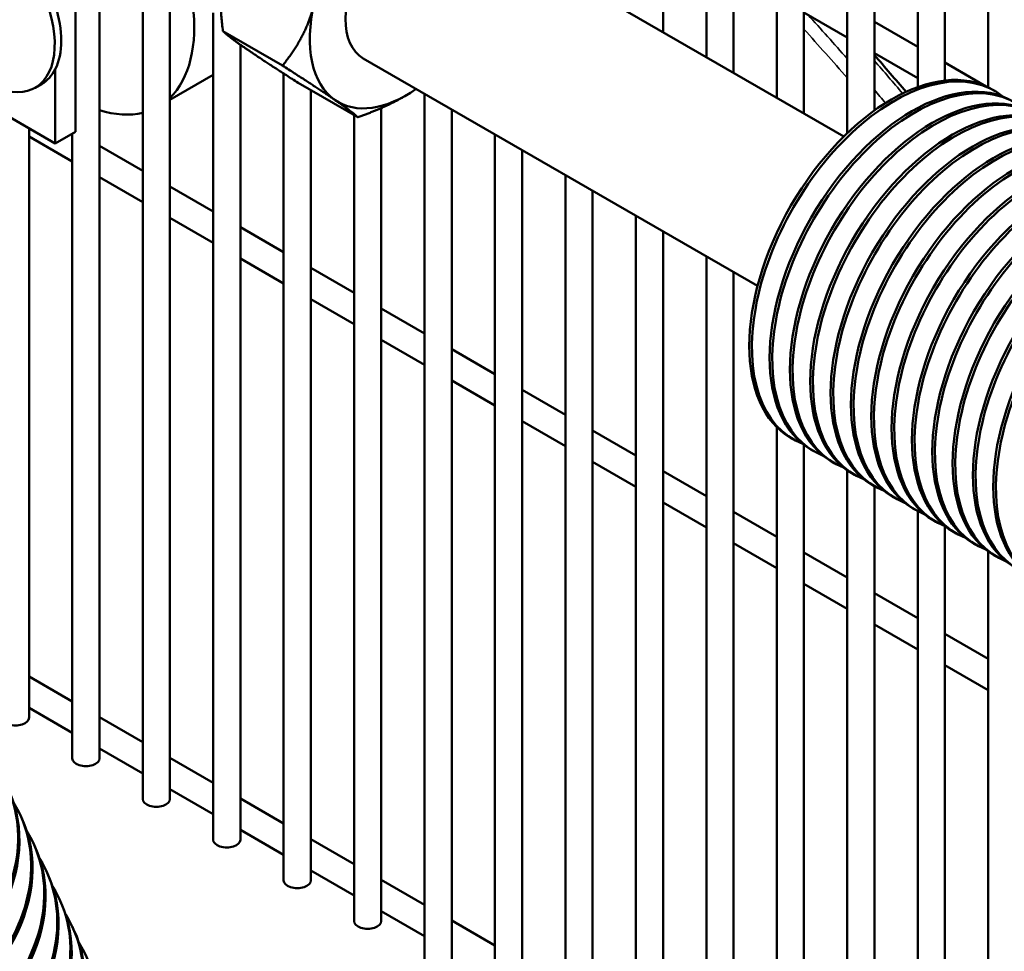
# Model space of a CAD drawing. Header units: inches. Extents: x 1 to 237, y 4 to 150.
# Tile 165 of 237: x 177.06 to 181.34, y 94.25 to 98.3. Entities that reach past the tile are written whole.
import ezdxf

# ---------------------------------------------------------------- set-up
doc = ezdxf.new("R2010")
doc.units = ezdxf.units.IN
doc.header["$LTSCALE"] = 7
doc.header["$MEASUREMENT"] = 0
doc.layers.add('Visible (ANSI)', color=7, linetype='Continuous', lineweight=50)
doc.layers.add('Visible Narrow (ANSI)', color=7, linetype='Continuous', lineweight=35)

msp = doc.modelspace()

# ---------------------------------------------------------------- linework, layer by layer
at = {"layer": 'Visible (ANSI)'}
for p, q in [((179.8529, 99.4457), (179.8529, 98.2452)), ((180.041, 99.2689), (180.041, 98.1366)), ((180.1591, 99.2689), (180.1591, 98.0684)), ((180.3472, 99.0921), (180.3472, 97.9598)), ((180.4653, 99.0921), (180.4653, 97.8916)), ((180.6534, 98.9153), (180.6534, 97.806)), ((180.7715, 98.9153), (180.7715, 97.9045)), ((180.6386, 97.7915), (178.9249, 98.7809)), ((180.9597, 98.7385), (180.9597, 98.0063)), ((181.0778, 98.7385), (181.0778, 98.0347)), ((181.2659, 98.5617), (181.2659, 98.0059)), ((177.2993, 97.8126), (177.2993, 98.4435)), ((177.403, 98.4061), (177.403, 95.0884)), ((177.5912, 98.4334), (177.5912, 94.9116)), ((177.7093, 98.4244), (177.7093, 94.9116)), ((177.8974, 98.3292), (177.8974, 94.7348)), ((180.4653, 98.3309), (180.6534, 98.2223)), ((180.7715, 98.2904), (180.9597, 98.1818)), ((178.1987, 98.1001), (177.9398, 98.2496)), ((178.0155, 98.1905), (178.0155, 94.7348)), ((180.7715, 98.1541), (180.9597, 98.0455)), ((180.2636, 97.142), (178.5499, 98.1314)), ((181.0778, 98.1136), (181.2579, 98.0096)), ((177.2109, 97.7616), (177.2109, 98.0846)), ((177.7093, 97.9508), (177.8974, 98.0594)), ((178.2036, 98.0653), (178.2036, 94.558)), ((177.1232, 98.0033), (177.1515, 98.0196)), ((178.5257, 97.8752), (178.2667, 98.0247)), ((178.3217, 97.9929), (178.3217, 94.558)), ((178.8161, 97.9777), (178.8161, 91.0757)), ((181.2952, 97.9898), (181.2839, 97.9963)), ((178.7374, 97.9712), (178.7274, 97.9654)), ((176.948, 97.9134), (177.2109, 97.7616)), ((178.628, 97.9154), (178.628, 94.3812)), ((178.9342, 97.9096), (178.9342, 90.8226)), ((178.5098, 97.8843), (178.5098, 94.3812)), ((177.0968, 97.8275), (177.0968, 95.2652)), ((177.2109, 97.7616), (177.2993, 97.8126)), ((177.2849, 97.8043), (177.2849, 95.0884)), ((177.0968, 97.7916), (177.2849, 97.683)), ((179.1223, 97.8009), (179.1223, 90.4154)), ((177.403, 97.7512), (177.5912, 97.6426)), ((179.2404, 97.7328), (179.2404, 90.1592)), ((177.403, 97.6148), (177.5912, 97.5062)), ((179.4285, 97.6241), (179.4285, 89.7613)), ((177.7093, 97.5744), (177.8974, 97.4658)), ((179.5466, 97.556), (179.5466, 89.5093)), ((177.7093, 97.438), (177.8974, 97.3294)), ((179.7347, 97.4473), (179.7347, 89.1068)), ((178.0155, 97.3976), (178.2036, 97.289)), ((179.8529, 97.3792), (179.8529, 88.8781)), ((178.0155, 97.2612), (178.2036, 97.1526)), ((180.041, 97.2705), (180.041, 88.9867)), ((178.3217, 97.2208), (178.5098, 97.1122)), ((180.1591, 97.2024), (180.1591, 89.0549)), ((178.3217, 97.0844), (178.5098, 96.9758)), ((178.628, 97.044), (178.8161, 96.9354)), ((178.628, 96.9076), (178.8161, 96.799)), ((178.9342, 96.8672), (179.1223, 96.7586)), ((178.9342, 96.7308), (179.1223, 96.6222)), ((179.2404, 96.6904), (179.4285, 96.5818)), ((179.2404, 96.554), (179.4285, 96.4454)), ((180.3472, 96.5282), (180.3472, 89.1635)), ((179.5466, 96.5136), (179.7347, 96.405)), ((180.4202, 96.4743), (180.4089, 96.4808)), ((180.4653, 96.4511), (180.4653, 89.2317)), ((180.5086, 96.4232), (180.4973, 96.4298)), ((179.5466, 96.3772), (179.7347, 96.2686)), ((180.597, 96.3722), (180.5857, 96.3787)), ((179.8529, 96.3368), (180.041, 96.2282)), ((180.6534, 96.3408), (180.6534, 89.3403)), ((180.6854, 96.3212), (180.674, 96.3277)), ((180.7737, 96.2701), (180.7624, 96.2767)), ((180.7715, 96.2714), (180.7715, 89.4085)), ((180.8621, 96.2191), (180.8508, 96.2256)), ((179.8529, 96.2004), (180.041, 96.0918)), ((180.1591, 96.16), (180.3472, 96.0514)), ((180.9505, 96.1681), (180.9392, 96.1746)), ((180.9597, 96.163), (180.9597, 89.5171)), ((181.0389, 96.117), (181.0276, 96.1236)), ((181.0778, 96.0983), (181.0778, 89.5853)), ((181.1273, 96.066), (181.116, 96.0725)), ((180.1591, 96.0236), (180.3472, 95.915)), ((181.2157, 96.015), (181.2044, 96.0215)), ((180.4653, 95.9832), (180.6534, 95.8746)), ((181.2659, 95.988), (181.2659, 89.6939)), ((181.3041, 95.9639), (181.2928, 95.9705)), ((180.4653, 95.8468), (180.6534, 95.7382)), ((180.7715, 95.8064), (180.9597, 95.6978)), ((180.7715, 95.67), (180.9597, 95.5614)), ((181.0778, 95.6296), (181.2659, 95.521)), ((181.0778, 95.4932), (181.2659, 95.3846)), ((177.0968, 95.444), (177.2849, 95.3353)), ((177.0968, 95.3076), (177.2849, 95.199)), ((177.403, 95.2672), (177.5912, 95.1585)), ((177.403, 95.1308), (177.5912, 95.0222)), ((177.7093, 95.0904), (177.8974, 94.9817)), ((177.7093, 94.954), (177.8974, 94.8454)), ((178.0155, 94.9136), (178.2036, 94.8049)), ((177.0582, 94.8428), (177.0637, 94.831)), ((178.0155, 94.7772), (178.2036, 94.6686)), ((177.1149, 94.7212), (177.1204, 94.7094)), ((178.3217, 94.7368), (178.5098, 94.6281)), ((177.1716, 94.5996), (177.1772, 94.5878)), ((178.3217, 94.6004), (178.5098, 94.4918)), ((178.628, 94.56), (178.8161, 94.4513)), ((177.2284, 94.478), (177.2339, 94.4662)), ((178.628, 94.4236), (178.8161, 94.315)), ((178.9342, 94.3832), (179.1223, 94.2745)), ((177.2851, 94.3564), (177.2907, 94.3446))]:
    msp.add_line(p, q, dxfattribs=at)
for centre, major_axis, ratio, start_param, end_param in [((178.7374, 98.4562), (-0.1875, -0.3248), 0.57735, 3.141593, 6.283185), ((176.9175, 98.3597), (0.2057, -0.3564), 0.57735, 5.684426, 8.536724), ((176.9457, 98.376), (0.2057, -0.3564), 0.57735, 0.361033, 1.209764), ((177.2844, 98.5715), (0.375, -0.6495), 0.57735, 0.143642, 0.942813), ((178.7374, 98.4562), (-0.297, -0.5144), 0.57735, 5.190289, 6.237486), ((177.5298, 98.7132), (0.375, -0.6495), 0.57735, 0.372115, 0.378273), ((180.8464, 97.2386), (-0.4375, -0.7578), 0.57735, 3.141593, 6.283185), ((176.9457, 98.376), (0.2057, -0.3564), 0.57735, 0, 0.361033), ((180.8577, 97.232), (0.4375, 0.7578), 0.57735, 6.194986, 9.512978), ((180.9348, 97.1875), (-0.4375, -0.7578), 0.57735, 3.141593, 6.283185), ((180.9461, 97.181), (0.4375, 0.7578), 0.57735, 6.194986, 9.512978), ((181.0232, 97.1365), (-0.4375, -0.7578), 0.57735, 3.141593, 6.283185), ((178.7374, 98.4562), (-0.297, -0.5144), 0.57735, 6.237486, 7.170736), ((181.0345, 97.13), (0.4375, 0.7578), 0.57735, 6.194986, 9.512978), ((181.1115, 97.0855), (-0.4375, -0.7578), 0.57735, 3.141593, 6.283185), ((181.1229, 97.0789), (0.4375, 0.7578), 0.57735, 6.194986, 9.512978), ((177.2844, 98.5715), (0.375, -0.6495), 0.57735, 5.723312, 6.114474), ((181.1999, 97.0344), (-0.4375, -0.7578), 0.57735, 3.141593, 6.283185), ((181.2112, 97.0279), (0.4375, 0.7578), 0.57735, 6.194986, 9.512978), ((181.2883, 96.9834), (-0.4375, -0.7578), 0.57735, 3.141593, 6.283185), ((181.2996, 96.9769), (0.4375, 0.7578), 0.57735, 6.194986, 9.512978), ((181.3767, 96.9324), (-0.4375, -0.7578), 0.57735, 3.141593, 6.283185), ((181.388, 96.9258), (0.4375, 0.7578), 0.57735, 6.194986, 9.512978), ((181.4651, 96.8813), (-0.4375, -0.7578), 0.57735, 3.141593, 6.283185), ((181.4764, 96.8748), (0.4375, 0.7578), 0.57735, 6.194986, 9.512978), ((181.5535, 96.8303), (-0.4375, -0.7578), 0.57735, 3.141593, 6.283185), ((181.5648, 96.8238), (0.4375, 0.7578), 0.57735, 6.194986, 9.512978), ((181.6419, 96.7793), (-0.4375, -0.7578), 0.57735, 3.141593, 6.283185), ((181.6532, 96.7728), (0.4375, 0.7578), 0.57735, 6.194986, 9.512978), ((181.7303, 96.7283), (-0.4375, -0.7578), 0.57735, 3.141593, 6.283185), ((181.7416, 96.7217), (0.4375, 0.7578), 0.57735, 6.194986, 9.512978), ((181.8186, 96.6772), (-0.4375, -0.7578), 0.57735, 3.141593, 6.283185), ((181.83, 96.6707), (0.4375, 0.7578), 0.57735, 6.194986, 9.512978), ((181.907, 96.6262), (-0.4375, -0.7578), 0.57735, 3.141593, 6.283185), ((181.9183, 96.6197), (0.4375, 0.7578), 0.57735, 6.194986, 9.512978), ((177.0378, 95.2652), (-0.0591, 0), 0.57735, 0, 3.141593), ((176.1573, 94.7041), (0.7929, 0.37), 0.757042, 3.141593, 6.283185), ((177.344, 95.0884), (-0.0591, 0), 0.57735, 0, 3.141593), ((176.2085, 94.5944), (0.7929, 0.37), 0.757042, 3.050046, 6.374732), ((176.214, 94.5825), (0.7929, 0.37), 0.757042, 3.141593, 6.283185), ((176.2652, 94.4728), (0.7929, 0.37), 0.757042, 3.050046, 6.374732), ((177.6502, 94.9116), (-0.0591, 0), 0.57735, 0, 3.141593), ((176.2708, 94.461), (0.7929, 0.37), 0.757042, 3.141593, 6.283185), ((176.322, 94.3512), (0.7929, 0.37), 0.757042, 3.050046, 6.374732), ((177.9564, 94.7348), (-0.0591, 0), 0.57735, 0, 3.141593), ((176.3275, 94.3394), (0.7929, 0.37), 0.757042, 3.141593, 6.283185), ((176.3787, 94.2296), (0.7929, 0.37), 0.757042, 3.050046, 6.374732), ((176.3843, 94.2178), (0.7929, 0.37), 0.757042, 3.141593, 6.283185), ((178.2627, 94.558), (-0.0591, 0), 0.57735, 0, 3.141593), ((176.4355, 94.108), (0.7929, 0.37), 0.757042, 3.050046, 6.374732), ((176.441, 94.0962), (0.7929, 0.37), 0.757042, 3.141593, 6.283185), ((176.4922, 93.9864), (0.7929, 0.37), 0.757042, 3.050046, 6.374732), ((178.5689, 94.3812), (-0.0591, 0), 0.57735, 0, 3.141593), ((176.4977, 93.9746), (0.7929, 0.37), 0.757042, 3.141593, 6.283185), ((176.549, 93.8648), (0.7929, 0.37), 0.757042, 3.050046, 6.374732)]:
    msp.add_ellipse(centre, major_axis=major_axis, ratio=ratio, start_param=start_param, end_param=end_param, dxfattribs=at)
for points, weights in [([(177.9482, 98.5964), (177.9141, 98.4528), (177.9398, 98.2496)], [1.49610275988, 1.49610275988, 1.38868741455]), ([(178.3371, 98.3718), (178.303, 98.2283), (178.1987, 98.1001)], [1.4961027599, 1.4961027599, 1.38868741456]), ([(177.9398, 98.2496), (177.9624, 98.2268), (178.0383, 98.1747)], [1.38868741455, 1.49610275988, 1.49610275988]), ([(178.0383, 98.1747), (178.1141, 98.1225), (178.2667, 98.0247)], [1.49610275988, 1.49610275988, 1.38868741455]), ([(178.1987, 98.1001), (178.3513, 98.0023), (178.4272, 97.9501)], [1.38868741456, 1.4961027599, 1.4961027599]), ([(178.4272, 97.9501), (178.503, 97.8979), (178.5257, 97.8752)], [1.4961027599, 1.4961027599, 1.38868741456]), ([(178.5257, 97.8752), (178.6433, 97.9168), (178.7274, 97.9654)], [1.38868741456, 1.45261826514, 1.4784991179])]:
    msp.add_rational_spline(points, weights, degree=2, dxfattribs=at)
msp.add_open_spline([(180.9093, 97.9856), (180.8637, 98.0393), (180.8177, 98.0926), (180.7715, 98.1453)], degree=3, dxfattribs=at)
at = {"layer": 'Visible Narrow (ANSI)'}
for centre, major_axis, start_param, end_param in [((177.7439, 92.8648), (-4.7244, 8.1829), 5.047226, 5.075535), ((177.7161, 92.8487), (4.7047, -8.1488), 1.89895, 1.930225), ((177.8173, 92.9071), (4.7244, -8.1829), 1.877575, 1.898187), ((177.7439, 92.8648), (-4.7244, 8.1829), 5.019314, 5.027493), ((177.7161, 92.8487), (4.7047, -8.1488), 1.878637, 1.879068)]:
    msp.add_ellipse(centre, major_axis=major_axis, ratio=0.57735, start_param=start_param, end_param=end_param, dxfattribs=at)

doc.saveas('drawing.dxf')
